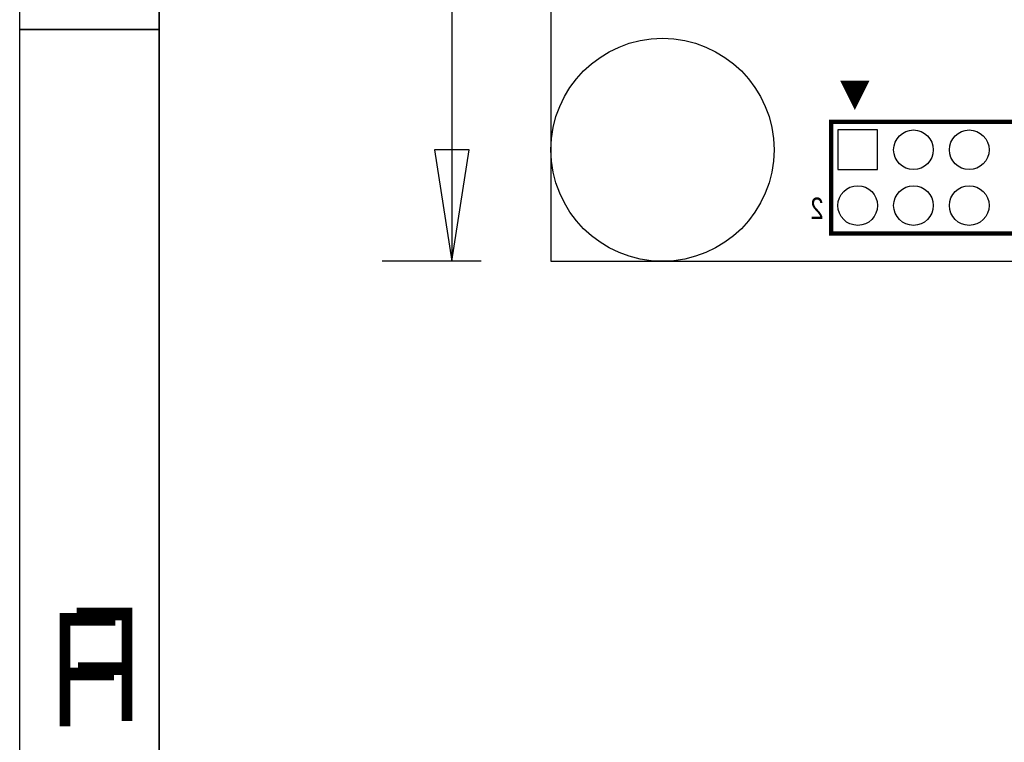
# Model space of a CAD drawing. Extents: x -19 to 391, y -43 to 244.
# Tile 11 of 33: x -19 to 16, y -17 to 9. Entities that reach past the tile are written whole.
import ezdxf

# ---------------------------------------------------------------- set-up
doc = ezdxf.new("R2010")
doc.units = 0
for name, color, linetype in [('BOARD_GEOMETRY_DIMENSION', 2, 'CONTINUOUS'), ('BOARD_GEOMETRY_OUTLINE', 3, 'CONTINUOUS'), ('BOARD_GEOMETRY_SILKSCREEN_B', 1, 'CONTINUOUS'), ('PACKAGE_GEOMETRY_SILKSCREEN_B', 4, 'CONTINUOUS'), ('PIN_B', 5, 'CONTINUOUS')]:
    doc.layers.add(name, color=color, linetype=linetype)

msp = doc.modelspace()

# ---------------------------------------------------------------- linework, layer by layer
at = {"layer": 'BOARD_GEOMETRY_DIMENSION'}
for points in [[(-19.05, -43.18), (-19.05, 243.819934), (390.949942, 243.819934), (390.949942, -43.18)], [(-4.18084, 3.999992), (-3.556, 0), (-2.93116, 3.999992)]]:
    msp.add_lwpolyline(points, close=True, dxfattribs=at)
for points in [[(-14.05001, 238.819944), (-14.05001, -38.179756)], [(-3.556, 46.355), (-3.556, 0)], [(-14.05001, 8.320024), (-19.05, 8.320024)], [(-2.500122, 0), (-6.056122, 0)]]:
    msp.add_lwpolyline(points, dxfattribs=at)
at = {"layer": 'BOARD_GEOMETRY_OUTLINE'}
msp.add_lwpolyline([(0, 0), (59.99988, 0), (59.99988, 90.000074), (0, 90.000074)], close=True, dxfattribs=at)
at = {"layer": 'BOARD_GEOMETRY_SILKSCREEN_B'}
msp.add_lwpolyline([(-19.05, -43.18), (-19.05, 243.819934), (390.949942, 243.819934), (390.949942, -43.18)], close=True, dxfattribs=at)
for points in [[(-14.05001, -38.179756), (-14.05001, 238.819944)], [(-19.05, 8.320024), (-14.05001, 8.320024)]]:
    msp.add_lwpolyline(points, dxfattribs=at)
at = {"layer": 'PACKAGE_GEOMETRY_SILKSCREEN_B'}
for points, const_width in [([(10.899902, 5.599938), (10.499852, 6.400038), (11.299952, 6.400038)], 0.1524), ([(10.899902, 5.895086), (10.700004, 6.294882), (11.100054, 6.294882)], 0.249936), ([(10.050018, 4.99999), (49.949862, 4.99999), (49.949862, 0.999998), (10.050018, 0.999998)], 0.1524)]:
    msp.add_lwpolyline(points, close=True, dxfattribs=dict(at, const_width=const_width))
at = {"layer": 'PIN_B'}
msp.add_lwpolyline([(10.288778, 4.711192), (10.288778, 3.288792), (11.711178, 3.288792), (11.711178, 4.711192)], close=True, dxfattribs=at)
for centre, radius in [((3.999992, 3.999992), 4.0005), ((12.999974, 3.999992), 0.7112), ((14.99997, 3.999992), 0.7112), ((10.999978, 1.999996), 0.7112), ((12.999974, 1.999996), 0.7112), ((14.99997, 1.999996), 0.7112)]:
    msp.add_circle(centre, radius, dxfattribs=at)

# ---------------------------------------------------------------- texts
at = {"layer": 'BOARD_GEOMETRY_DIMENSION', "width": 0.75}
msp.add_text('F', height=4.064, dxfattribs=at).set_placement((-17.949926, -16.679672))
at = {"layer": 'BOARD_GEOMETRY_SILKSCREEN_B', "text_generation_flag": 2, "width": 0.75}
msp.add_text('F', height=4.064, dxfattribs=at).set_placement((-14.679422, -16.492474))
at = {"layer": 'PACKAGE_GEOMETRY_SILKSCREEN_B', "text_generation_flag": 2, "width": 0.833333}
msp.add_text('2', height=0.762, dxfattribs=at).set_placement((9.779, 1.524))

doc.saveas('drawing.dxf')
